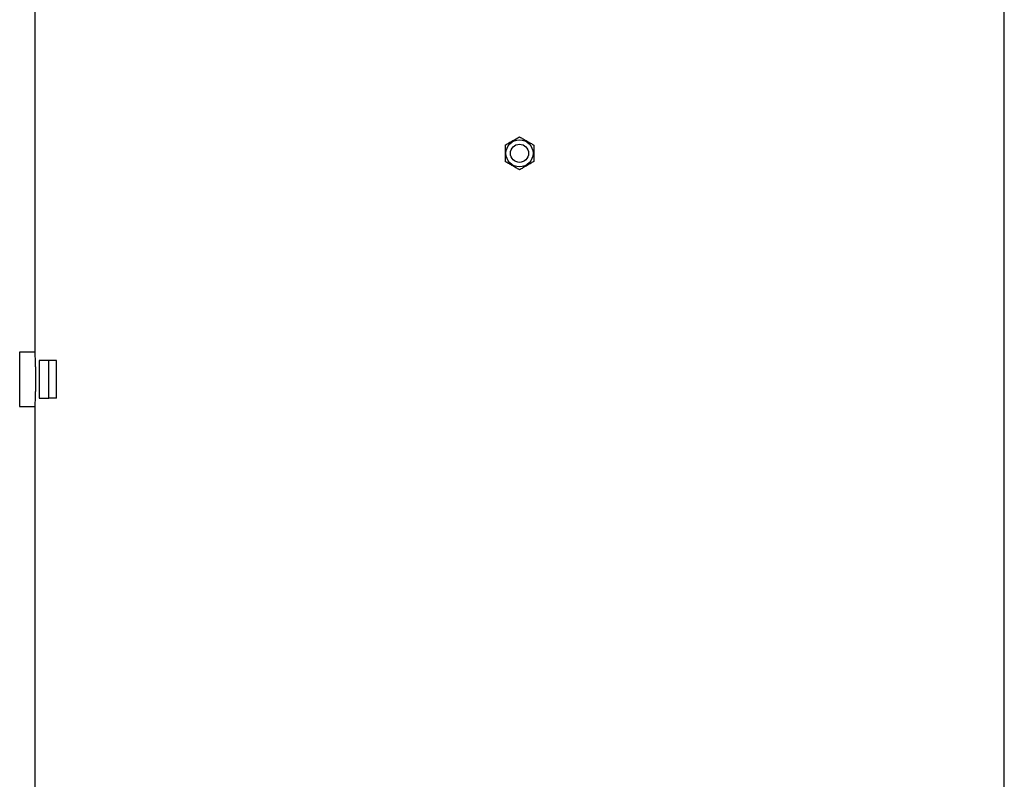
# Model space of a CAD drawing. Header units: millimetres. Extents: x 1112 to 5782, y 1046 to 5834.
# Tile 11 of 13: x 4068 to 5376, y 3579 to 4588. Entities that reach past the tile are written whole.
import ezdxf

# ---------------------------------------------------------------- set-up
doc = ezdxf.new("R2010")
doc.units = ezdxf.units.MM
doc.header["$LTSCALE"] = 2

msp = doc.modelspace()

# ---------------------------------------------------------------- linework, layer by layer
at = {"color": 7, "linetype": 'Continuous', "lineweight": 25}
for p, q in [((4087.9, 4610.1), (4087.9, 4146.1)), ((5375.9, 2490.1), (5375.9, 4610.1)), ((4087.9, 4146.1), (4067.9, 4146.1)), ((4067.9, 4146.1), (4067.9, 4110.1)), ((4093.8, 4135.1), (4093.8, 4085.1)), ((4106.7, 4135.1), (4093.8, 4135.1)), ((4106.7, 4085.1), (4106.7, 4135.1)), ((4116.8, 4135.1), (4106.7, 4135.1)), ((4116.8, 4085.1), (4116.8, 4135.1)), ((4067.9, 4110.1), (4067.9, 4074.1)), ((4093.8, 4085.1), (4106.7, 4085.1)), ((4116.8, 4085.1), (4106.7, 4085.1)), ((4067.9, 4074.1), (4088, 4074.1)), ((4087.9, 4074.2), (4087.9, 2490.1))]:
    msp.add_line(p, q, dxfattribs=at)
for radius in [18, 12]:
    msp.add_circle((4731.9, 4410.1), radius, dxfattribs=at)
for points, knots in [([(4712.9, 4421.1), (4714.6, 4422), (4717.9, 4424), (4722.9, 4426.8), (4727.6, 4429.5), (4730.5, 4431.2), (4731.9, 4432)], [0, 0, 0, 0, 0.264606, 0.53495, 0.765345, 1, 1, 1, 1]), ([(4712.9, 4421.1), (4712.9, 4419.3), (4712.9, 4417.5), (4712.9, 4413.8), (4712.9, 4412), (4712.9, 4408.2), (4712.9, 4406.4), (4712.9, 4402.7), (4712.9, 4400.9), (4712.9, 4399.1)], [0, 0, 0, 0, 0.25, 0.25, 0.5, 0.5, 0.75, 0.75, 1, 1, 1, 1]), ([(4731.9, 4432), (4733.6, 4431.1), (4736.9, 4429.2), (4741.9, 4426.3), (4746.6, 4423.6), (4749.5, 4421.9), (4750.9, 4421.1)], [0, 0, 0, 0, 0.264606, 0.53495, 0.765342, 1, 1, 1, 1]), ([(4750.9, 4421.1), (4750.9, 4419.3), (4750.9, 4417.5), (4750.9, 4413.8), (4750.9, 4412), (4750.9, 4408.2), (4750.9, 4406.4), (4750.9, 4402.7), (4750.9, 4400.9), (4750.9, 4399.1)], [0, 0, 0, 0, 0.25, 0.25, 0.5, 0.5, 0.75, 0.75, 1, 1, 1, 1]), ([(4731.9, 4388.2), (4730.3, 4389.1), (4727, 4391), (4722, 4393.9), (4717.3, 4396.6), (4714.4, 4398.3), (4712.9, 4399.1)], [0, 0, 0, 0, 0.264606, 0.53495, 0.765345, 1, 1, 1, 1]), ([(4750.9, 4399.1), (4749.3, 4398.2), (4746, 4396.3), (4741, 4393.4), (4736.3, 4390.7), (4733.4, 4389), (4731.9, 4388.2)], [0, 0, 0, 0, 0.264606, 0.53495, 0.765345, 1, 1, 1, 1]), ([(4087.9, 4146.1), (4087.9, 4146.1), (4087.9, 4146.3), (4088, 4145.6), (4088.1, 4144.2), (4088.2, 4141.6), (4088.3, 4138.2), (4088.5, 4134), (4088.7, 4129.1), (4088.8, 4123.6), (4088.9, 4117.3), (4088.9, 4112.7), (4089, 4110.1)], [0, 0, 0, 0, 0.0053116, 0.1110199, 0.2197937, 0.3255051, 0.4342739, 0.5401271, 0.6490465, 0.7549596, 0.86395, 1, 1, 1, 1]), ([(4089, 4110.1), (4089, 4108.1), (4088.9, 4104.1), (4088.9, 4098.2), (4088.7, 4092.6), (4088.6, 4087.6), (4088.4, 4083.1), (4088.2, 4079.5), (4088.1, 4076.7), (4088, 4074.9), (4087.9, 4074.1), (4088, 4074.2), (4088, 4074.2)], [0, 0, 0, 0, 0.105735, 0.214539, 0.320273, 0.429067, 0.534904, 0.643806, 0.749707, 0.858686, 0.964474, 1, 1, 1, 1])]:
    msp.add_open_spline(points, degree=3, knots=knots, dxfattribs=at)

doc.saveas('drawing.dxf')
